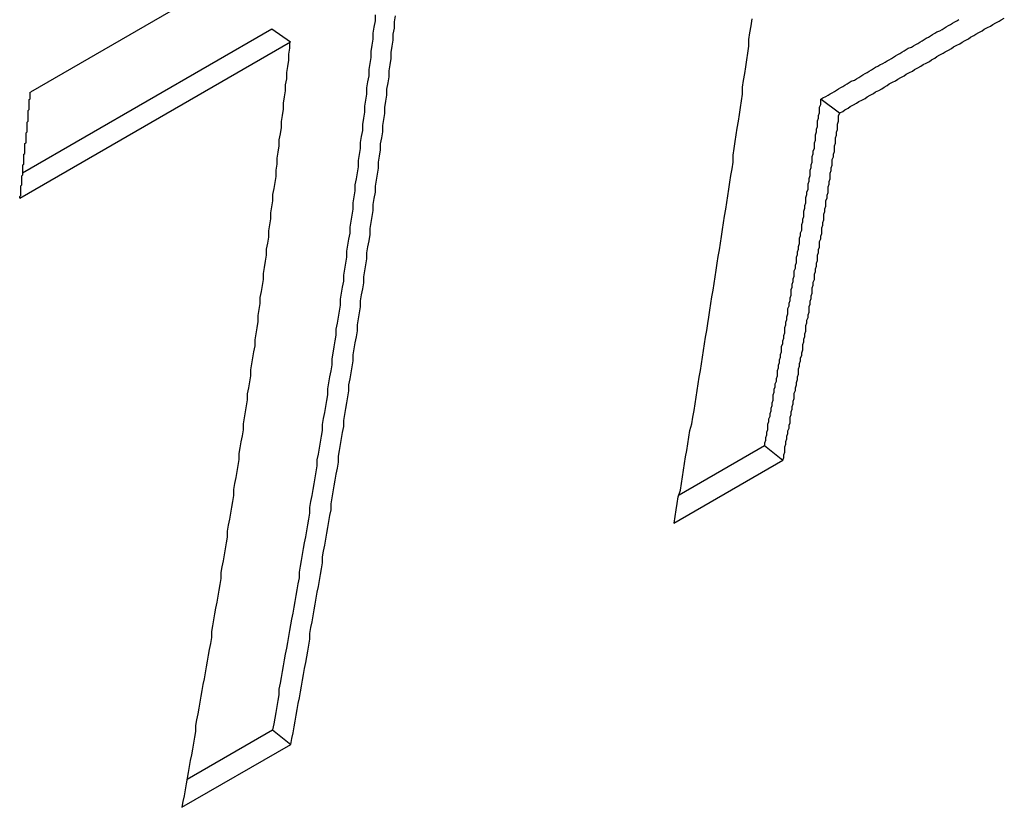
# Paper-space layout 'Layout1' of a CAD drawing. Extents: x -201 to 291, y 10 to 347.
# Tile 11 of 90: x 233.57 to 235.14, y 100.72 to 101.97. Entities that reach past the tile are written whole.
import ezdxf

# ---------------------------------------------------------------- set-up
doc = ezdxf.new("R2010")
doc.units = 0
doc.layers.add('DEFAULT', color=7, linetype='CONTINUOUS')
doc.layers.add('FTP-20T-40T', color=7, linetype='CONTINUOUS')

# ---------------------------------------------------------------- blocks, each defined once
blk = doc.blocks.new('SE6')
at = {"layer": 'FTP-20T-40T', "color": 7, "linetype": 'CONTINUOUS'}
for p, q in [((259.36618, 61.60208), (258.75011, 61.24639)), ((258.74272, 61.17006), (258.97889, 61.30641)), ((258.97889, 61.30641), (258.99646, 61.29399)), ((258.74028, 61.14609), (258.99646, 61.29399)), ((259.4994, 61.23985), (259.51687, 61.22665)), ((259.36474, 60.86483), (259.44575, 60.9116)), ((259.44575, 60.9116), (259.46312, 60.89775)), ((259.35992, 60.83817), (259.46312, 60.89775)), ((258.89854, 60.59567), (258.97955, 60.64244)), ((258.97955, 60.64244), (258.99692, 60.62859)), ((258.89372, 60.56901), (258.99692, 60.62859))]:
    blk.add_line(p, q, dxfattribs=at)
at = {"layer": 'FTP-20T-40T', "color": 7}
for points in [[(259.517, 61.2267, 0), (259.52, 61.2282, 0), (259.522, 61.2297, 0), (259.525, 61.2312, 0), (259.527, 61.2328, 0), (259.53, 61.2343, 0), (259.533, 61.2358, 0), (259.535, 61.2374, 0), (259.538, 61.2389, 0), (259.541, 61.2404, 0), (259.543, 61.242, 0), (259.546, 61.2435, 0), (259.549, 61.245, 0), (259.551, 61.2466, 0), (259.554, 61.2481, 0), (259.557, 61.2496, 0), (259.559, 61.2511, 0), (259.562, 61.2527, 0), (259.564, 61.2542, 0), (259.567, 61.2557, 0), (259.57, 61.2572, 0), (259.572, 61.2588, 0), (259.575, 61.2603, 0), (259.578, 61.2618, 0), (259.58, 61.2634, 0), (259.583, 61.2649, 0), (259.586, 61.2664, 0), (259.588, 61.2679, 0), (259.591, 61.2695, 0), (259.594, 61.271, 0), (259.596, 61.2725, 0), (259.599, 61.274, 0), (259.602, 61.2755, 0), (259.604, 61.2771, 0), (259.607, 61.2786, 0), (259.609, 61.2801, 0), (259.612, 61.2816, 0), (259.615, 61.2832, 0), (259.617, 61.2847, 0), (259.62, 61.2862, 0), (259.623, 61.2877, 0), (259.625, 61.2892, 0), (259.628, 61.2908, 0), (259.631, 61.2923, 0), (259.633, 61.2938, 0), (259.636, 61.2953, 0), (259.639, 61.2968, 0), (259.641, 61.2984, 0), (259.644, 61.2999, 0), (259.646, 61.3014, 0), (259.649, 61.3029, 0), (259.652, 61.3044, 0), (259.654, 61.3059, 0), (259.657, 61.3075, 0), (259.66, 61.309, 0), (259.662, 61.3105, 0), (259.665, 61.312, 0), (259.668, 61.3135, 0), (259.67, 61.315, 0), (259.673, 61.3166, 0)], [(259.499, 61.2399, 0), (259.501, 61.2411, 0), (259.504, 61.2423, 0), (259.506, 61.2435, 0), (259.508, 61.2447, 0), (259.51, 61.2459, 0), (259.512, 61.2471, 0), (259.514, 61.2483, 0), (259.516, 61.2495, 0), (259.518, 61.2507, 0), (259.52, 61.2519, 0), (259.522, 61.2531, 0), (259.524, 61.2543, 0), (259.526, 61.2555, 0), (259.528, 61.2567, 0), (259.531, 61.2579, 0), (259.533, 61.2591, 0), (259.535, 61.2603, 0), (259.537, 61.2615, 0), (259.539, 61.2627, 0), (259.541, 61.2639, 0), (259.543, 61.2651, 0), (259.545, 61.2663, 0), (259.547, 61.2675, 0), (259.549, 61.2687, 0), (259.551, 61.2699, 0), (259.553, 61.2711, 0), (259.555, 61.2723, 0), (259.558, 61.2735, 0), (259.56, 61.2747, 0), (259.562, 61.2759, 0), (259.564, 61.2771, 0), (259.566, 61.2783, 0), (259.568, 61.2795, 0), (259.57, 61.2807, 0), (259.572, 61.2819, 0), (259.574, 61.2831, 0), (259.576, 61.2843, 0), (259.578, 61.2855, 0), (259.58, 61.2867, 0), (259.582, 61.2879, 0), (259.585, 61.2891, 0), (259.587, 61.2902, 0), (259.589, 61.2914, 0), (259.591, 61.2926, 0), (259.593, 61.2938, 0), (259.595, 61.295, 0), (259.597, 61.2962, 0), (259.599, 61.2974, 0), (259.601, 61.2986, 0), (259.603, 61.2998, 0), (259.605, 61.301, 0), (259.607, 61.3022, 0), (259.609, 61.3034, 0), (259.612, 61.3046, 0), (259.614, 61.3058, 0), (259.616, 61.307, 0), (259.618, 61.3082, 0), (259.62, 61.3094, 0), (259.622, 61.3106, 0), (259.624, 61.3117, 0), (259.626, 61.3129, 0), (259.628, 61.3141, 0), (259.63, 61.3153, 0)]]:
    blk.add_polyline3d(points, dxfattribs=at)
at = {"layer": 'FTP-20T-40T', "color": 7, "linetype": 'CONTINUOUS'}
for points in [[(259.36, 60.8382, 0), (259.361, 60.8444, 0), (259.362, 60.8507, 0), (259.363, 60.8569, 0), (259.364, 60.8632, 0), (259.366, 60.8695, 0), (259.367, 60.8757, 0), (259.368, 60.882, 0), (259.369, 60.8883, 0), (259.37, 60.8945, 0), (259.371, 60.9008, 0), (259.372, 60.9071, 0), (259.373, 60.9134, 0), (259.374, 60.9197, 0), (259.375, 60.926, 0), (259.377, 60.9323, 0), (259.378, 60.9386, 0), (259.379, 60.9449, 0), (259.38, 60.9512, 0), (259.381, 60.9575, 0), (259.382, 60.9638, 0), (259.383, 60.9701, 0), (259.384, 60.9764, 0), (259.385, 60.9827, 0), (259.386, 60.9891, 0), (259.387, 60.9954, 0), (259.388, 61.0017, 0), (259.389, 61.008, 0), (259.39, 61.0144, 0), (259.391, 61.0207, 0), (259.392, 61.0271, 0), (259.393, 61.0334, 0), (259.394, 61.0398, 0), (259.395, 61.0461, 0), (259.396, 61.0525, 0), (259.397, 61.0588, 0), (259.398, 61.0652, 0), (259.399, 61.0716, 0), (259.4, 61.0779, 0), (259.401, 61.0843, 0), (259.402, 61.0907, 0), (259.403, 61.097, 0), (259.404, 61.1034, 0), (259.405, 61.1098, 0), (259.406, 61.1162, 0), (259.407, 61.1226, 0), (259.408, 61.129, 0), (259.409, 61.1354, 0), (259.41, 61.1418, 0), (259.411, 61.1482, 0), (259.412, 61.1546, 0), (259.413, 61.161, 0), (259.414, 61.1674, 0), (259.415, 61.1738, 0), (259.416, 61.1802, 0), (259.416, 61.1866, 0), (259.417, 61.1931, 0), (259.418, 61.1995, 0), (259.419, 61.2059, 0), (259.42, 61.2124, 0), (259.421, 61.2188, 0), (259.422, 61.2252, 0), (259.423, 61.2317, 0), (259.424, 61.2381, 0), (259.425, 61.2446, 0), (259.425, 61.251, 0), (259.426, 61.2575, 0), (259.427, 61.2639, 0), (259.428, 61.2704, 0), (259.429, 61.2769, 0), (259.43, 61.2833, 0), (259.431, 61.2898, 0), (259.431, 61.2963, 0), (259.432, 61.3027, 0), (259.433, 61.3092, 0), (259.434, 61.3157, 0)], [(258.98, 60.6424, 0), (258.981, 60.6479, 0), (258.982, 60.6534, 0), (258.983, 60.6589, 0), (258.984, 60.6644, 0), (258.985, 60.67, 0), (258.986, 60.6755, 0), (258.986, 60.681, 0), (258.987, 60.6865, 0), (258.988, 60.692, 0), (258.989, 60.6975, 0), (258.99, 60.7031, 0), (258.991, 60.7086, 0), (258.992, 60.7141, 0), (258.993, 60.7196, 0), (258.994, 60.7252, 0), (258.995, 60.7307, 0), (258.996, 60.7363, 0), (258.997, 60.7418, 0), (258.998, 60.7473, 0), (258.999, 60.7529, 0), (259, 60.7584, 0), (259.001, 60.764, 0), (259.002, 60.7695, 0), (259.003, 60.7751, 0), (259.004, 60.7807, 0), (259.005, 60.7862, 0), (259.005, 60.7918, 0), (259.006, 60.7973, 0), (259.007, 60.8029, 0), (259.008, 60.8085, 0), (259.009, 60.8141, 0), (259.01, 60.8196, 0), (259.011, 60.8252, 0), (259.012, 60.8308, 0), (259.013, 60.8364, 0), (259.014, 60.842, 0), (259.015, 60.8476, 0), (259.015, 60.8531, 0), (259.016, 60.8587, 0), (259.017, 60.8643, 0), (259.018, 60.8699, 0), (259.019, 60.8755, 0), (259.02, 60.8811, 0), (259.021, 60.8867, 0), (259.022, 60.8923, 0), (259.022, 60.898, 0), (259.023, 60.9036, 0), (259.024, 60.9092, 0), (259.025, 60.9148, 0), (259.026, 60.9204, 0), (259.027, 60.926, 0), (259.027, 60.9317, 0), (259.028, 60.9373, 0), (259.029, 60.9429, 0), (259.03, 60.9485, 0), (259.031, 60.9542, 0), (259.032, 60.9598, 0), (259.032, 60.9655, 0), (259.033, 60.9711, 0), (259.034, 60.9767, 0), (259.035, 60.9824, 0), (259.036, 60.988, 0), (259.036, 60.9937, 0), (259.037, 60.9993, 0), (259.038, 61.005, 0), (259.039, 61.0107, 0), (259.04, 61.0163, 0), (259.04, 61.022, 0), (259.041, 61.0276, 0), (259.042, 61.0333, 0), (259.043, 61.039, 0), (259.044, 61.0446, 0), (259.044, 61.0503, 0), (259.045, 61.056, 0), (259.046, 61.0617, 0), (259.047, 61.0674, 0), (259.047, 61.073, 0), (259.048, 61.0787, 0), (259.049, 61.0844, 0), (259.05, 61.0901, 0), (259.05, 61.0958, 0), (259.051, 61.1015, 0), (259.052, 61.1072, 0), (259.053, 61.1129, 0), (259.053, 61.1186, 0), (259.054, 61.1243, 0), (259.055, 61.13, 0), (259.056, 61.1357, 0), (259.056, 61.1414, 0), (259.057, 61.1471, 0), (259.058, 61.1529, 0), (259.058, 61.1586, 0), (259.059, 61.1643, 0), (259.06, 61.17, 0), (259.061, 61.1757, 0), (259.061, 61.1815, 0), (259.062, 61.1872, 0), (259.063, 61.1929, 0), (259.063, 61.1987, 0), (259.064, 61.2044, 0), (259.065, 61.2102, 0), (259.065, 61.2159, 0), (259.066, 61.2216, 0), (259.067, 61.2274, 0), (259.067, 61.2331, 0), (259.068, 61.2389, 0), (259.069, 61.2446, 0), (259.069, 61.2504, 0), (259.07, 61.2562, 0), (259.071, 61.2619, 0), (259.071, 61.2677, 0), (259.072, 61.2734, 0), (259.073, 61.2792, 0), (259.073, 61.285, 0), (259.074, 61.2908, 0), (259.075, 61.2965, 0), (259.075, 61.3023, 0), (259.076, 61.3081, 0), (259.077, 61.3139, 0), (259.077, 61.3196, 0)], [(258.997, 60.6286, 0), (258.998, 60.6341, 0), (258.999, 60.6396, 0), (259, 60.6451, 0), (259.001, 60.6506, 0), (259.002, 60.6562, 0), (259.003, 60.6617, 0), (259.004, 60.6672, 0), (259.005, 60.6727, 0), (259.006, 60.6783, 0), (259.007, 60.6838, 0), (259.008, 60.6893, 0), (259.009, 60.6949, 0), (259.01, 60.7004, 0), (259.011, 60.706, 0), (259.012, 60.7115, 0), (259.013, 60.717, 0), (259.014, 60.7226, 0), (259.015, 60.7281, 0), (259.015, 60.7337, 0), (259.016, 60.7393, 0), (259.017, 60.7448, 0), (259.018, 60.7504, 0), (259.019, 60.7559, 0), (259.02, 60.7615, 0), (259.021, 60.7671, 0), (259.022, 60.7727, 0), (259.023, 60.7782, 0), (259.024, 60.7838, 0), (259.025, 60.7894, 0), (259.026, 60.795, 0), (259.027, 60.8005, 0), (259.027, 60.8061, 0), (259.028, 60.8117, 0), (259.029, 60.8173, 0), (259.03, 60.8229, 0), (259.031, 60.8285, 0), (259.032, 60.8341, 0), (259.033, 60.8397, 0), (259.034, 60.8453, 0), (259.035, 60.8509, 0), (259.035, 60.8565, 0), (259.036, 60.8621, 0), (259.037, 60.8678, 0), (259.038, 60.8734, 0), (259.039, 60.879, 0), (259.04, 60.8846, 0), (259.041, 60.8902, 0), (259.042, 60.8959, 0), (259.042, 60.9015, 0), (259.043, 60.9071, 0), (259.044, 60.9127, 0), (259.045, 60.9184, 0), (259.046, 60.924, 0), (259.047, 60.9297, 0), (259.047, 60.9353, 0), (259.048, 60.9409, 0), (259.049, 60.9466, 0), (259.05, 60.9522, 0), (259.051, 60.9579, 0), (259.052, 60.9636, 0), (259.052, 60.9692, 0), (259.053, 60.9749, 0), (259.054, 60.9805, 0), (259.055, 60.9862, 0), (259.056, 60.9919, 0), (259.056, 60.9975, 0), (259.057, 61.0032, 0), (259.058, 61.0089, 0), (259.059, 61.0145, 0), (259.06, 61.0202, 0), (259.06, 61.0259, 0), (259.061, 61.0316, 0), (259.062, 61.0373, 0), (259.063, 61.043, 0), (259.063, 61.0487, 0), (259.064, 61.0543, 0), (259.065, 61.06, 0), (259.066, 61.0657, 0), (259.066, 61.0714, 0), (259.067, 61.0771, 0), (259.068, 61.0828, 0), (259.069, 61.0886, 0), (259.069, 61.0943, 0), (259.07, 61.1, 0), (259.071, 61.1057, 0), (259.072, 61.1114, 0), (259.072, 61.1171, 0), (259.073, 61.1228, 0), (259.074, 61.1286, 0), (259.075, 61.1343, 0), (259.075, 61.14, 0), (259.076, 61.1457, 0), (259.077, 61.1515, 0), (259.077, 61.1572, 0), (259.078, 61.163, 0), (259.079, 61.1687, 0), (259.08, 61.1744, 0), (259.08, 61.1802, 0), (259.081, 61.1859, 0), (259.082, 61.1917, 0), (259.082, 61.1974, 0), (259.083, 61.2032, 0), (259.084, 61.2089, 0), (259.084, 61.2147, 0), (259.085, 61.2205, 0), (259.086, 61.2262, 0), (259.086, 61.232, 0), (259.087, 61.2377, 0), (259.088, 61.2435, 0), (259.088, 61.2493, 0), (259.089, 61.2551, 0), (259.09, 61.2608, 0), (259.09, 61.2666, 0), (259.091, 61.2724, 0), (259.092, 61.2782, 0), (259.092, 61.284, 0), (259.093, 61.2898, 0), (259.094, 61.2955, 0), (259.094, 61.3013, 0), (259.095, 61.3071, 0), (259.095, 61.3129, 0), (259.096, 61.3187, 0)], [(258.894, 60.569, 0), (258.895, 60.5745, 0), (258.896, 60.58, 0), (258.897, 60.5855, 0), (258.898, 60.5911, 0), (258.899, 60.5966, 0), (258.9, 60.6021, 0), (258.901, 60.6076, 0), (258.902, 60.6132, 0), (258.903, 60.6187, 0), (258.904, 60.6242, 0), (258.905, 60.6298, 0), (258.906, 60.6353, 0), (258.907, 60.6408, 0), (258.907, 60.6464, 0), (258.908, 60.6519, 0), (258.909, 60.6575, 0), (258.91, 60.663, 0), (258.911, 60.6686, 0), (258.912, 60.6741, 0), (258.913, 60.6797, 0), (258.914, 60.6852, 0), (258.915, 60.6908, 0), (258.916, 60.6964, 0), (258.917, 60.7019, 0), (258.918, 60.7075, 0), (258.919, 60.7131, 0), (258.92, 60.7186, 0), (258.921, 60.7242, 0), (258.922, 60.7298, 0), (258.922, 60.7354, 0), (258.923, 60.741, 0), (258.924, 60.7466, 0), (258.925, 60.7521, 0), (258.926, 60.7577, 0), (258.927, 60.7633, 0), (258.928, 60.7689, 0), (258.929, 60.7745, 0), (258.93, 60.7801, 0), (258.931, 60.7857, 0), (258.931, 60.7913, 0), (258.932, 60.7969, 0), (258.933, 60.8026, 0), (258.934, 60.8082, 0), (258.935, 60.8138, 0), (258.936, 60.8194, 0), (258.937, 60.825, 0), (258.937, 60.8306, 0), (258.938, 60.8363, 0), (258.939, 60.8419, 0), (258.94, 60.8475, 0), (258.941, 60.8532, 0), (258.942, 60.8588, 0), (258.943, 60.8644, 0), (258.943, 60.8701, 0), (258.944, 60.8757, 0), (258.945, 60.8814, 0), (258.946, 60.887, 0), (258.947, 60.8927, 0), (258.948, 60.8983, 0), (258.948, 60.904, 0), (258.949, 60.9096, 0), (258.95, 60.9153, 0), (258.951, 60.9209, 0), (258.952, 60.9266, 0), (258.952, 60.9323, 0), (258.953, 60.9379, 0), (258.954, 60.9436, 0), (258.955, 60.9493, 0), (258.956, 60.955, 0), (258.956, 60.9606, 0), (258.957, 60.9663, 0), (258.958, 60.972, 0), (258.959, 60.9777, 0), (258.959, 60.9834, 0), (258.96, 60.9891, 0), (258.961, 60.9948, 0), (258.962, 61.0005, 0), (258.963, 61.0062, 0), (258.963, 61.0119, 0), (258.964, 61.0176, 0), (258.965, 61.0233, 0), (258.966, 61.029, 0), (258.966, 61.0347, 0), (258.967, 61.0404, 0), (258.968, 61.0461, 0), (258.968, 61.0518, 0), (258.969, 61.0575, 0), (258.97, 61.0633, 0), (258.971, 61.069, 0), (258.971, 61.0747, 0), (258.972, 61.0804, 0), (258.973, 61.0862, 0), (258.974, 61.0919, 0), (258.974, 61.0976, 0), (258.975, 61.1034, 0), (258.976, 61.1091, 0), (258.976, 61.1149, 0), (258.977, 61.1206, 0), (258.978, 61.1263, 0), (258.978, 61.1321, 0), (258.979, 61.1378, 0), (258.98, 61.1436, 0), (258.98, 61.1494, 0), (258.981, 61.1551, 0), (258.982, 61.1609, 0), (258.983, 61.1666, 0), (258.983, 61.1724, 0), (258.984, 61.1782, 0), (258.984, 61.1839, 0), (258.985, 61.1897, 0), (258.986, 61.1955, 0), (258.986, 61.2013, 0), (258.987, 61.207, 0), (258.988, 61.2128, 0), (258.988, 61.2186, 0), (258.989, 61.2244, 0), (258.99, 61.2302, 0), (258.99, 61.236, 0), (258.991, 61.2418, 0), (258.992, 61.2476, 0), (258.992, 61.2533, 0), (258.993, 61.2591, 0), (258.993, 61.2649, 0), (258.994, 61.2708, 0), (258.995, 61.2766, 0), (258.995, 61.2824, 0), (258.996, 61.2882, 0), (258.996, 61.294, 0)], [(258.74, 61.1461, 0), (258.74, 61.1469, 0), (258.74, 61.1476, 0), (258.741, 61.1484, 0), (258.741, 61.1492, 0), (258.741, 61.15, 0), (258.741, 61.1508, 0), (258.741, 61.1516, 0), (258.741, 61.1523, 0), (258.741, 61.1531, 0), (258.741, 61.1539, 0), (258.741, 61.1547, 0), (258.741, 61.1555, 0), (258.741, 61.1562, 0), (258.741, 61.157, 0), (258.741, 61.1578, 0), (258.742, 61.1586, 0), (258.742, 61.1594, 0), (258.742, 61.1602, 0), (258.742, 61.1609, 0), (258.742, 61.1617, 0), (258.742, 61.1625, 0), (258.742, 61.1633, 0), (258.742, 61.1641, 0), (258.742, 61.1648, 0), (258.742, 61.1656, 0), (258.742, 61.1664, 0), (258.742, 61.1672, 0), (258.743, 61.168, 0), (258.743, 61.1688, 0), (258.743, 61.1695, 0), (258.743, 61.1703, 0), (258.743, 61.1711, 0), (258.743, 61.1719, 0), (258.743, 61.1727, 0), (258.743, 61.1734, 0), (258.743, 61.1742, 0), (258.743, 61.175, 0), (258.743, 61.1758, 0), (258.743, 61.1766, 0), (258.743, 61.1774, 0), (258.744, 61.1781, 0), (258.744, 61.1789, 0), (258.744, 61.1797, 0), (258.744, 61.1805, 0), (258.744, 61.1813, 0), (258.744, 61.1821, 0), (258.744, 61.1828, 0), (258.744, 61.1836, 0), (258.744, 61.1844, 0), (258.744, 61.1852, 0), (258.744, 61.186, 0), (258.744, 61.1868, 0), (258.744, 61.1875, 0), (258.745, 61.1883, 0), (258.745, 61.1891, 0), (258.745, 61.1899, 0), (258.745, 61.1907, 0), (258.745, 61.1915, 0), (258.745, 61.1922, 0), (258.745, 61.193, 0), (258.745, 61.1938, 0), (258.745, 61.1946, 0), (258.745, 61.1954, 0), (258.745, 61.1962, 0), (258.745, 61.1969, 0), (258.745, 61.1977, 0), (258.746, 61.1985, 0), (258.746, 61.1993, 0), (258.746, 61.2001, 0), (258.746, 61.2009, 0), (258.746, 61.2016, 0), (258.746, 61.2024, 0), (258.746, 61.2032, 0), (258.746, 61.204, 0), (258.746, 61.2048, 0), (258.746, 61.2056, 0), (258.746, 61.2063, 0), (258.746, 61.2071, 0), (258.746, 61.2079, 0), (258.747, 61.2087, 0), (258.747, 61.2095, 0), (258.747, 61.2103, 0), (258.747, 61.2111, 0), (258.747, 61.2118, 0), (258.747, 61.2126, 0), (258.747, 61.2134, 0), (258.747, 61.2142, 0), (258.747, 61.215, 0), (258.747, 61.2158, 0), (258.747, 61.2165, 0), (258.747, 61.2173, 0), (258.747, 61.2181, 0), (258.748, 61.2189, 0), (258.748, 61.2197, 0), (258.748, 61.2205, 0), (258.748, 61.2213, 0), (258.748, 61.222, 0), (258.748, 61.2228, 0), (258.748, 61.2236, 0), (258.748, 61.2244, 0), (258.748, 61.2252, 0), (258.748, 61.226, 0), (258.748, 61.2267, 0), (258.748, 61.2275, 0), (258.748, 61.2283, 0), (258.748, 61.2291, 0), (258.749, 61.2299, 0), (258.749, 61.2307, 0), (258.749, 61.2315, 0), (258.749, 61.2322, 0), (258.749, 61.233, 0), (258.749, 61.2338, 0), (258.749, 61.2346, 0), (258.749, 61.2354, 0), (258.749, 61.2362, 0), (258.749, 61.237, 0), (258.749, 61.2377, 0), (258.749, 61.2385, 0), (258.749, 61.2393, 0), (258.75, 61.2401, 0), (258.75, 61.2409, 0), (258.75, 61.2417, 0), (258.75, 61.2425, 0), (258.75, 61.2432, 0), (258.75, 61.244, 0), (258.75, 61.2448, 0), (258.75, 61.2456, 0), (258.75, 61.2464, 0)], [(259.446, 60.9116, 0), (259.446, 60.9141, 0), (259.447, 60.9167, 0), (259.447, 60.9192, 0), (259.448, 60.9217, 0), (259.448, 60.9243, 0), (259.449, 60.9268, 0), (259.449, 60.9293, 0), (259.449, 60.9319, 0), (259.45, 60.9344, 0), (259.45, 60.9369, 0), (259.451, 60.9395, 0), (259.451, 60.942, 0), (259.452, 60.9445, 0), (259.452, 60.9471, 0), (259.453, 60.9496, 0), (259.453, 60.9522, 0), (259.454, 60.9547, 0), (259.454, 60.9572, 0), (259.454, 60.9598, 0), (259.455, 60.9623, 0), (259.455, 60.9649, 0), (259.456, 60.9674, 0), (259.456, 60.97, 0), (259.457, 60.9725, 0), (259.457, 60.975, 0), (259.458, 60.9776, 0), (259.458, 60.9801, 0), (259.458, 60.9827, 0), (259.459, 60.9852, 0), (259.459, 60.9878, 0), (259.46, 60.9903, 0), (259.46, 60.9929, 0), (259.461, 60.9954, 0), (259.461, 60.998, 0), (259.462, 61.0005, 0), (259.462, 61.0031, 0), (259.462, 61.0056, 0), (259.463, 61.0082, 0), (259.463, 61.0107, 0), (259.464, 61.0133, 0), (259.464, 61.0158, 0), (259.465, 61.0184, 0), (259.465, 61.0209, 0), (259.465, 61.0235, 0), (259.466, 61.026, 0), (259.466, 61.0286, 0), (259.467, 61.0311, 0), (259.467, 61.0337, 0), (259.468, 61.0363, 0), (259.468, 61.0388, 0), (259.468, 61.0414, 0), (259.469, 61.0439, 0), (259.469, 61.0465, 0), (259.47, 61.049, 0), (259.47, 61.0516, 0), (259.471, 61.0542, 0), (259.471, 61.0567, 0), (259.471, 61.0593, 0), (259.472, 61.0618, 0), (259.472, 61.0644, 0), (259.473, 61.067, 0), (259.473, 61.0695, 0), (259.474, 61.0721, 0), (259.474, 61.0747, 0), (259.474, 61.0772, 0), (259.475, 61.0798, 0), (259.475, 61.0824, 0), (259.476, 61.0849, 0), (259.476, 61.0875, 0), (259.476, 61.0901, 0), (259.477, 61.0926, 0), (259.477, 61.0952, 0), (259.478, 61.0978, 0), (259.478, 61.1003, 0), (259.479, 61.1029, 0), (259.479, 61.1055, 0), (259.479, 61.108, 0), (259.48, 61.1106, 0), (259.48, 61.1132, 0), (259.481, 61.1158, 0), (259.481, 61.1183, 0), (259.481, 61.1209, 0), (259.482, 61.1235, 0), (259.482, 61.1261, 0), (259.483, 61.1286, 0), (259.483, 61.1312, 0), (259.483, 61.1338, 0), (259.484, 61.1364, 0), (259.484, 61.1389, 0), (259.485, 61.1415, 0), (259.485, 61.1441, 0), (259.485, 61.1467, 0), (259.486, 61.1493, 0), (259.486, 61.1518, 0), (259.487, 61.1544, 0), (259.487, 61.157, 0), (259.487, 61.1596, 0), (259.488, 61.1622, 0), (259.488, 61.1647, 0), (259.489, 61.1673, 0), (259.489, 61.1699, 0), (259.489, 61.1725, 0), (259.49, 61.1751, 0), (259.49, 61.1777, 0), (259.491, 61.1802, 0), (259.491, 61.1828, 0), (259.491, 61.1854, 0), (259.492, 61.188, 0), (259.492, 61.1906, 0), (259.493, 61.1932, 0), (259.493, 61.1958, 0), (259.493, 61.1984, 0), (259.494, 61.2009, 0), (259.494, 61.2035, 0), (259.494, 61.2061, 0), (259.495, 61.2087, 0), (259.495, 61.2113, 0), (259.496, 61.2139, 0), (259.496, 61.2165, 0), (259.496, 61.2191, 0), (259.497, 61.2217, 0), (259.497, 61.2243, 0), (259.498, 61.2269, 0), (259.498, 61.2295, 0), (259.498, 61.2321, 0), (259.499, 61.2347, 0), (259.499, 61.2373, 0), (259.499, 61.2399, 0)], [(259.463, 60.8977, 0), (259.464, 60.9003, 0), (259.464, 60.9028, 0), (259.465, 60.9054, 0), (259.465, 60.9079, 0), (259.465, 60.9104, 0), (259.466, 60.913, 0), (259.466, 60.9155, 0), (259.467, 60.9181, 0), (259.467, 60.9206, 0), (259.468, 60.9231, 0), (259.468, 60.9257, 0), (259.469, 60.9282, 0), (259.469, 60.9308, 0), (259.47, 60.9333, 0), (259.47, 60.9358, 0), (259.47, 60.9384, 0), (259.471, 60.9409, 0), (259.471, 60.9435, 0), (259.472, 60.946, 0), (259.472, 60.9486, 0), (259.473, 60.9511, 0), (259.473, 60.9537, 0), (259.474, 60.9562, 0), (259.474, 60.9588, 0), (259.474, 60.9613, 0), (259.475, 60.9639, 0), (259.475, 60.9664, 0), (259.476, 60.969, 0), (259.476, 60.9715, 0), (259.477, 60.9741, 0), (259.477, 60.9766, 0), (259.478, 60.9792, 0), (259.478, 60.9817, 0), (259.478, 60.9843, 0), (259.479, 60.9868, 0), (259.479, 60.9894, 0), (259.48, 60.9919, 0), (259.48, 60.9945, 0), (259.481, 60.9971, 0), (259.481, 60.9996, 0), (259.482, 61.0022, 0), (259.482, 61.0047, 0), (259.482, 61.0073, 0), (259.483, 61.0098, 0), (259.483, 61.0124, 0), (259.484, 61.015, 0), (259.484, 61.0175, 0), (259.485, 61.0201, 0), (259.485, 61.0226, 0), (259.485, 61.0252, 0), (259.486, 61.0278, 0), (259.486, 61.0303, 0), (259.487, 61.0329, 0), (259.487, 61.0355, 0), (259.488, 61.038, 0), (259.488, 61.0406, 0), (259.488, 61.0432, 0), (259.489, 61.0457, 0), (259.489, 61.0483, 0), (259.49, 61.0509, 0), (259.49, 61.0534, 0), (259.491, 61.056, 0), (259.491, 61.0586, 0), (259.491, 61.0611, 0), (259.492, 61.0637, 0), (259.492, 61.0663, 0), (259.493, 61.0688, 0), (259.493, 61.0714, 0), (259.493, 61.074, 0), (259.494, 61.0766, 0), (259.494, 61.0791, 0), (259.495, 61.0817, 0), (259.495, 61.0843, 0), (259.496, 61.0869, 0), (259.496, 61.0894, 0), (259.496, 61.092, 0), (259.497, 61.0946, 0), (259.497, 61.0972, 0), (259.498, 61.0997, 0), (259.498, 61.1023, 0), (259.498, 61.1049, 0), (259.499, 61.1075, 0), (259.499, 61.1101, 0), (259.5, 61.1126, 0), (259.5, 61.1152, 0), (259.5, 61.1178, 0), (259.501, 61.1204, 0), (259.501, 61.123, 0), (259.502, 61.1255, 0), (259.502, 61.1281, 0), (259.502, 61.1307, 0), (259.503, 61.1333, 0), (259.503, 61.1359, 0), (259.504, 61.1385, 0), (259.504, 61.141, 0), (259.504, 61.1436, 0), (259.505, 61.1462, 0), (259.505, 61.1488, 0), (259.506, 61.1514, 0), (259.506, 61.154, 0), (259.506, 61.1566, 0), (259.507, 61.1592, 0), (259.507, 61.1617, 0), (259.508, 61.1643, 0), (259.508, 61.1669, 0), (259.508, 61.1695, 0), (259.509, 61.1721, 0), (259.509, 61.1747, 0), (259.51, 61.1773, 0), (259.51, 61.1799, 0), (259.51, 61.1825, 0), (259.511, 61.1851, 0), (259.511, 61.1877, 0), (259.512, 61.1903, 0), (259.512, 61.1929, 0), (259.512, 61.1955, 0), (259.513, 61.1981, 0), (259.513, 61.2007, 0), (259.513, 61.2032, 0), (259.514, 61.2058, 0), (259.514, 61.2084, 0), (259.515, 61.211, 0), (259.515, 61.2136, 0), (259.515, 61.2162, 0), (259.516, 61.2188, 0), (259.516, 61.2214, 0), (259.516, 61.224, 0), (259.517, 61.2267, 0)]]:
    blk.add_polyline3d(points, dxfattribs=at)

psp = doc.layouts.get("Layout1")

# ---------------------------------------------------------------- block references
at = {"layer": 'DEFAULT', "xscale": 1.681103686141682, "yscale": 1.681103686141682, "zscale": 1.681103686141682}
psp.add_blockref('SE6', (-201.3962, -1.1027), dxfattribs=at)

doc.saveas('drawing.dxf')
